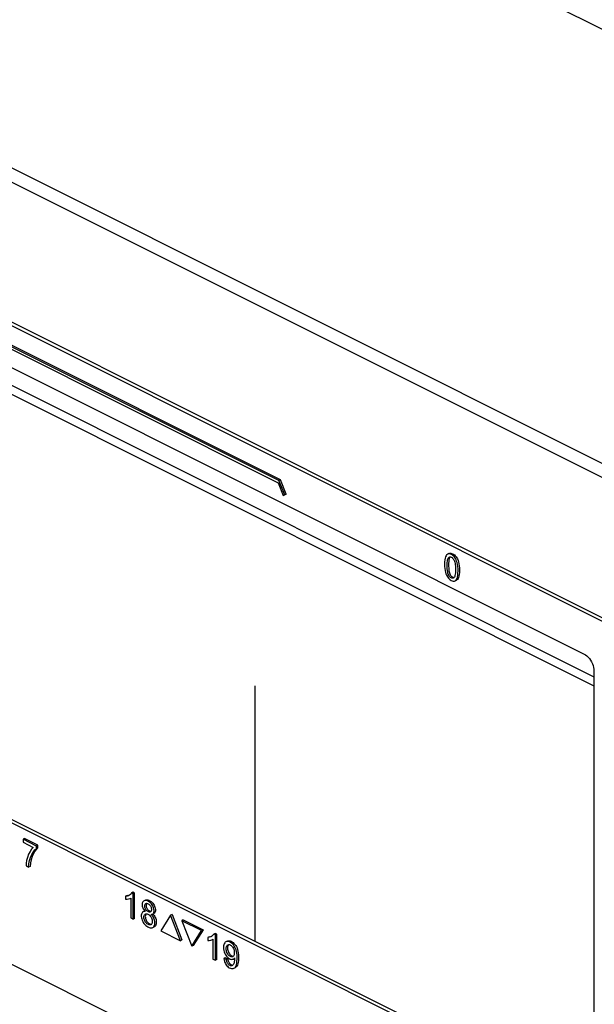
# Paper-space layout '005_EXP_CORICANT_PE_DRAWING_3_1' of a CAD drawing. Header units: millimetres. Extents: x 6 to 413, y 7 to 290.
# Tile 111 of 228: x 215.07 to 220.26, y 79.54 to 88.44. Entities that reach past the tile are written whole.
import ezdxf

# ---------------------------------------------------------------- set-up
doc = ezdxf.new("R2010")
doc.units = ezdxf.units.MM
doc.header["$LTSCALE"] = 23.1
doc.linetypes.add('DASHED', pattern=[0.2, 0.1, -0.1])
doc.layers.get('0').update_dxf_attribs({"linetype": 'CONTINUOUS'})
doc.layers.add('BASE_CORIANT_BL85', color=7, linetype='CONTINUOUS')
doc.layers.add('FP_MYLAR_BL86', color=7, linetype='CONTINUOUS')

# ---------------------------------------------------------------- blocks, each defined once
blk = doc.blocks.new('BASE_CORIANT_BL85', base_point=(229.3285, 99.074))
at = {"layer": 'BASE_CORIANT_BL85', "color": 3, "linetype": 'Continuous'}
for p, q in [((201.2181, 97.9103), (225.9301, 85.5543)), ((203.6534, 90.8035), (220.2596, 82.5004)), ((203.7049, 90.6964), (220.2596, 82.419)), ((223.3286, 82.802), (212.3071, 88.3128))]:
    blk.add_line(p, q, dxfattribs=at)
at = {"layer": 'BASE_CORIANT_BL85', "color": 7, "linetype": 'Continuous'}
blk.add_line((223.3515, 82.9179), (212.4344, 88.3764), dxfattribs=at)
blk = doc.blocks.new('FP_MYLAR_BL86', base_point=(209.4603, 85.5702))
at = {"layer": 'FP_MYLAR_BL86', "color": 7, "linetype": 'Continuous'}
for p, q in [((226.608, 79.8643), (192.2808, 97.0279)), ((226.6399, 79.8802), (192.3126, 97.0438)), ((195.4586, 95.0617), (220.1705, 82.7057)), ((220.1705, 78.5904), (195.4586, 90.9463)), ((220.2023, 78.6063), (195.4904, 90.9622)), ((217.4119, 84.2726), (209.3421, 88.3075)), ((209.3421, 88.2841), (217.4031, 84.2536)), ((217.4246, 84.2789), (209.3548, 88.3139)), ((204.5106, 85.1453), (226.608, 74.0966)), ((217.4246, 84.2789), (217.4119, 84.2726)), ((217.4643, 84.1451), (217.4119, 84.2726)), ((217.477, 84.1515), (217.4246, 84.2789)), ((217.4031, 84.2536), (217.4498, 84.1371)), ((217.4498, 84.1371), (217.4643, 84.1451)), ((217.4625, 84.1435), (217.4498, 84.1371)), ((217.4625, 84.1435), (217.477, 84.1515)), ((217.477, 84.1515), (217.4643, 84.1451)), ((218.948, 83.6137), (218.9352, 83.6073)), ((219.0042, 83.3671), (219.0169, 83.3734)), ((220.2596, 82.552), (220.2596, 78.6549)), ((215.111, 81.0379), (215.0983, 81.0315)), ((215.2193, 80.971), (215.0983, 81.0315)), ((215.0983, 81.0315), (215.0983, 81.0045)), ((215.0983, 81.0045), (215.1899, 80.9587)), ((215.232, 80.9774), (215.111, 81.0379)), ((215.232, 80.9774), (215.2193, 80.971)), ((215.2193, 80.9492), (215.2193, 80.971)), ((215.232, 80.9555), (215.232, 80.9774)), ((215.232, 80.9555), (215.2193, 80.9492)), ((215.1245, 80.7925), (215.1481, 80.7807)), ((215.1608, 80.787), (215.1481, 80.7807)), ((216.0377, 80.5229), (216.025, 80.5165)), ((216.0377, 80.5229), (216.052, 80.5252)), ((216.052, 80.5252), (216.0616, 80.5284)), ((216.0918, 80.5534), (216.0791, 80.547)), ((216.0939, 80.5396), (216.0791, 80.547)), ((216.1066, 80.546), (216.0918, 80.5534)), ((216.1066, 80.546), (216.0939, 80.5396)), ((216.0939, 80.3097), (216.0939, 80.5396)), ((216.1066, 80.3161), (216.1066, 80.546)), ((216.025, 80.5165), (216.025, 80.4894)), ((216.066, 80.4975), (216.0709, 80.5003)), ((216.0709, 80.5003), (216.0709, 80.3212)), ((216.2043, 80.4827), (216.1916, 80.4763)), ((216.2112, 80.4416), (216.2106, 80.4359)), ((216.1957, 80.3836), (216.183, 80.3773)), ((216.1948, 80.3877), (216.2025, 80.3795)), ((216.1957, 80.3836), (216.1979, 80.3844)), ((216.2549, 80.3533), (216.2625, 80.3538)), ((216.2625, 80.3538), (216.2691, 80.356)), ((216.2691, 80.356), (216.2819, 80.3624)), ((216.4322, 80.3471), (216.3431, 80.2046)), ((216.4449, 80.3534), (216.4322, 80.3471)), ((216.5213, 80.1155), (216.4322, 80.3471)), ((216.4449, 80.3534), (216.534, 80.1218)), ((216.0709, 80.3212), (216.0939, 80.3097)), ((216.1066, 80.3161), (216.0939, 80.3097)), ((216.5469, 80.3024), (216.5342, 80.2961)), ((216.7124, 80.207), (216.5342, 80.2961)), ((216.5342, 80.2961), (216.6233, 80.0645)), ((216.5469, 80.3024), (216.7251, 80.2133)), ((216.27, 80.2343), (216.2828, 80.2407)), ((216.3431, 80.2046), (216.5213, 80.1155)), ((216.6233, 80.0645), (216.7124, 80.207)), ((216.7251, 80.2133), (216.636, 80.0708)), ((216.7251, 80.2133), (216.7124, 80.207)), ((216.835, 80.1818), (216.8223, 80.1754)), ((216.837, 80.168), (216.8223, 80.1754)), ((216.8498, 80.1744), (216.835, 80.1818)), ((216.8498, 80.1744), (216.837, 80.168)), ((216.837, 79.9381), (216.837, 80.168)), ((216.8498, 79.9445), (216.8498, 80.1744)), ((216.534, 80.1218), (216.5213, 80.1155)), ((216.7809, 80.1513), (216.7682, 80.145)), ((216.7682, 80.145), (216.7682, 80.1178)), ((216.7809, 80.1513), (216.7951, 80.1536)), ((216.7951, 80.1536), (216.8048, 80.1568)), ((216.8092, 80.1259), (216.8141, 80.1287)), ((216.8141, 80.1287), (216.8141, 79.9496)), ((216.9441, 80.1108), (216.9314, 80.1044)), ((216.9554, 80.0791), (216.9518, 80.0737)), ((216.9565, 80.0801), (216.9554, 80.0791)), ((216.636, 80.0708), (216.6233, 80.0645)), ((216.8141, 79.9496), (216.837, 79.9381)), ((216.8498, 79.9445), (216.837, 79.9381)), ((216.9265, 79.9591), (216.9138, 79.9527)), ((216.9358, 79.9442), (216.9138, 79.9527)), ((216.9486, 79.9505), (216.9265, 79.9591)), ((216.9486, 79.9505), (216.9358, 79.9442)), ((216.9991, 79.9495), (217.0104, 79.9551)), ((217.0103, 79.9592), (217.0104, 79.9551)), ((217.0104, 79.9551), (217.0104, 79.9536)), ((217.0047, 79.8662), (217.0174, 79.8726))]:
    blk.add_line(p, q, dxfattribs=at)
for points in [[(218.9352, 83.6073), (218.9326, 83.6058), (218.9273, 83.6012), (218.9222, 83.5942), (218.9176, 83.5847), (218.9138, 83.5723), (218.9112, 83.5571), (218.9095, 83.539), (218.909, 83.5177)], [(218.9326, 83.5059), (218.9328, 83.5206), (218.9334, 83.5335), (218.9345, 83.5448), (218.9359, 83.5548), (218.9378, 83.5635), (218.9401, 83.5704), (218.943, 83.5756), (218.9466, 83.5793), (218.95, 83.5815)], [(219.0309, 83.4565), (219.0304, 83.4782), (219.0288, 83.498), (219.0261, 83.5158), (219.0225, 83.5317), (219.018, 83.5455), (219.0129, 83.5577), (219.0071, 83.5685), (219.0009, 83.5778), (218.9946, 83.5855), (218.9876, 83.5924), (218.9795, 83.5986), (218.9706, 83.6039), (218.9614, 83.6077), (218.9526, 83.6097), (218.9449, 83.6099), (218.9383, 83.6086), (218.9352, 83.6073)], [(218.9515, 83.5733), (218.9493, 83.5644), (218.9476, 83.5538), (218.9463, 83.5417), (218.9455, 83.5279), (218.9453, 83.5123)], [(218.948, 83.6137), (218.9496, 83.6144), (218.9566, 83.6162), (218.9643, 83.6162), (218.9725, 83.6145), (218.981, 83.6113), (218.9895, 83.6068), (218.9978, 83.6009), (219.0056, 83.5937), (219.0128, 83.5852), (219.0195, 83.5754), (219.0254, 83.5644), (219.0307, 83.552), (219.0352, 83.5379), (219.0389, 83.5219), (219.0416, 83.5039), (219.0432, 83.4842), (219.0436, 83.4628)], [(218.95, 83.5815), (218.951, 83.582), (218.9561, 83.5834), (218.9614, 83.5834), (218.9666, 83.5823), (218.9715, 83.5801), (218.9765, 83.5767), (218.9815, 83.5722), (218.9863, 83.5667), (218.9909, 83.56), (218.995, 83.5525), (218.9984, 83.5441), (219.0013, 83.5346), (219.0036, 83.5236), (219.0053, 83.5115), (219.0065, 83.4982), (219.0071, 83.4837), (219.0073, 83.468)], [(218.9572, 83.5834), (218.9545, 83.5801), (218.9515, 83.5733)], [(218.909, 83.5177), (218.9095, 83.4965), (218.9111, 83.4772), (218.9137, 83.4598), (218.9171, 83.4441), (218.9212, 83.4304), (218.9259, 83.4186), (218.9312, 83.4083), (218.9373, 83.3988), (218.9437, 83.3907), (218.9506, 83.3837), (218.9586, 83.3772), (218.9681, 83.3713), (218.9777, 83.367), (218.986, 83.3648), (218.9933, 83.3643), (219, 83.3654), (219.0042, 83.3671)], [(218.989, 83.3924), (218.9852, 83.3911), (218.9804, 83.3907), (218.975, 83.3916), (218.9693, 83.3938), (218.9638, 83.3971), (218.9589, 83.4011), (218.9545, 83.4058), (218.9504, 83.4114), (218.9465, 83.4184), (218.9428, 83.4269), (218.9396, 83.4368), (218.937, 83.448), (218.9351, 83.4606), (218.9337, 83.4743), (218.9328, 83.4894), (218.9326, 83.5059)], [(218.9453, 83.5123), (218.9455, 83.4972), (218.9462, 83.4834), (218.9474, 83.4706), (218.9489, 83.4589), (218.951, 83.4481), (218.9537, 83.4385), (218.9569, 83.4298), (218.9605, 83.4223), (218.9645, 83.4158), (218.9687, 83.4104), (218.9733, 83.4059), (218.9783, 83.4023), (218.9836, 83.3994), (218.989, 83.3976), (218.9942, 83.397), (218.9948, 83.3971)], [(219.0073, 83.468), (219.0071, 83.4522), (219.0063, 83.4382), (219.005, 83.4261), (219.0032, 83.4156), (219.0007, 83.4071), (218.9976, 83.4006), (218.9939, 83.3959), (218.9897, 83.3928), (218.989, 83.3924)], [(219.0042, 83.3671), (219.0061, 83.3681), (219.0117, 83.3726), (219.017, 83.3794), (219.0218, 83.3888), (219.0258, 83.4011), (219.0286, 83.4164), (219.0303, 83.4348), (219.0309, 83.4565)], [(219.0436, 83.4628), (219.0431, 83.4423), (219.0416, 83.4244), (219.039, 83.4093), (219.0353, 83.397), (219.0308, 83.3875), (219.0257, 83.3803), (219.02, 83.3753), (219.0169, 83.3734)], [(220.1705, 82.7057), (220.1832, 82.6983), (220.1956, 82.6887), (220.2075, 82.6773), (220.2187, 82.6643), (220.2289, 82.6499), (220.2379, 82.6344), (220.2455, 82.6181), (220.2516, 82.6014), (220.256, 82.5846), (220.2587, 82.568), (220.2596, 82.552)], [(215.1899, 80.9587), (215.1752, 80.9432), (215.1609, 80.9225), (215.1476, 80.8962), (215.1372, 80.8678), (215.1301, 80.8409), (215.126, 80.8157), (215.1245, 80.7925)], [(215.1481, 80.7807), (215.1512, 80.8113), (215.1569, 80.8396), (215.1658, 80.8671), (215.1782, 80.8947), (215.1918, 80.9179), (215.2056, 80.9359), (215.2193, 80.9492)], [(215.232, 80.9555), (215.2185, 80.9425), (215.2046, 80.9243), (215.1912, 80.9015), (215.1791, 80.875), (215.1699, 80.8469), (215.1639, 80.8178), (215.1608, 80.787)], [(216.0551, 80.5246), (216.051, 80.5227), (216.0392, 80.5188), (216.025, 80.5165)], [(216.0791, 80.547), (216.0748, 80.5401), (216.0687, 80.5336), (216.0608, 80.5278), (216.0551, 80.5246)], [(216.025, 80.4894), (216.0381, 80.4899), (216.051, 80.4922), (216.062, 80.4957), (216.066, 80.4975)], [(216.1916, 80.4763), (216.1864, 80.4729), (216.182, 80.4679), (216.1785, 80.4613), (216.176, 80.4536), (216.1747, 80.445), (216.1746, 80.4361), (216.1756, 80.4272), (216.1775, 80.4187), (216.1802, 80.4109), (216.1838, 80.4035), (216.1886, 80.3958), (216.1948, 80.3877)], [(216.2691, 80.356), (216.2733, 80.3588), (216.2769, 80.3628), (216.2795, 80.3679), (216.2814, 80.3745), (216.2824, 80.3824), (216.2822, 80.3913), (216.2808, 80.4011), (216.2782, 80.4114), (216.2745, 80.4216), (216.27, 80.4311), (216.2647, 80.4399), (216.2584, 80.4481), (216.251, 80.4561), (216.2425, 80.4635), (216.2329, 80.4699), (216.2228, 80.4749), (216.2133, 80.4779), (216.2049, 80.479), (216.1976, 80.4784), (216.1916, 80.4763)], [(216.1979, 80.4295), (216.1985, 80.4355), (216.2, 80.4409), (216.2023, 80.4454), (216.2052, 80.4488), (216.2083, 80.4509)], [(216.2486, 80.3755), (216.2482, 80.3753), (216.244, 80.3741), (216.2391, 80.374), (216.2335, 80.3753), (216.2276, 80.3778), (216.2218, 80.3815), (216.2164, 80.3861), (216.2116, 80.3912), (216.2076, 80.3967), (216.2043, 80.4026), (216.2016, 80.4091), (216.1995, 80.4161), (216.1982, 80.423), (216.1979, 80.4295)], [(216.2043, 80.4827), (216.2107, 80.4849), (216.2179, 80.4854), (216.2262, 80.4843), (216.2355, 80.4813), (216.2453, 80.4765), (216.2548, 80.4701), (216.2634, 80.4628), (216.2709, 80.4548), (216.2773, 80.4464), (216.2826, 80.4376), (216.2871, 80.4282), (216.2907, 80.4184), (216.2933, 80.4084), (216.2948, 80.3986), (216.2951, 80.3896), (216.2943, 80.3817), (216.2925, 80.375), (216.2898, 80.3694), (216.2859, 80.3651), (216.2819, 80.3624)], [(216.2083, 80.4509), (216.2088, 80.4511), (216.213, 80.4523), (216.218, 80.4524), (216.2234, 80.4513), (216.229, 80.4489), (216.2346, 80.4453), (216.24, 80.4408), (216.2448, 80.4355), (216.2489, 80.4299), (216.2523, 80.4238), (216.2551, 80.4172), (216.2572, 80.4103), (216.2585, 80.4034), (216.2588, 80.3969)], [(216.2106, 80.4359), (216.211, 80.4295), (216.2121, 80.4228), (216.2141, 80.4161), (216.2168, 80.4095), (216.2203, 80.4032), (216.2246, 80.3973), (216.2295, 80.392), (216.2349, 80.3875), (216.2406, 80.384), (216.2462, 80.3816), (216.2517, 80.3804), (216.2541, 80.3804)], [(216.2156, 80.4524), (216.2147, 80.4513), (216.2126, 80.4468), (216.2112, 80.4416)], [(216.183, 80.3773), (216.182, 80.3768), (216.1772, 80.3732), (216.1734, 80.3686), (216.1704, 80.3625), (216.1682, 80.3548), (216.1671, 80.3454), (216.1671, 80.3348), (216.1684, 80.3232), (216.171, 80.3115), (216.1748, 80.3), (216.1793, 80.2893), (216.1846, 80.2796), (216.1908, 80.2705), (216.1981, 80.2617), (216.2067, 80.2534), (216.2164, 80.2458), (216.2269, 80.2393), (216.2375, 80.2347), (216.2474, 80.2319), (216.2563, 80.2312), (216.2641, 80.2322), (216.27, 80.2343)], [(216.2025, 80.3795), (216.195, 80.3801), (216.188, 80.3792), (216.183, 80.3773)], [(216.1905, 80.3274), (216.1911, 80.3353), (216.1928, 80.3424), (216.1954, 80.3483), (216.1987, 80.3528), (216.2026, 80.3559), (216.2037, 80.3565)], [(216.2053, 80.348), (216.2038, 80.3413), (216.2032, 80.3338)], [(216.2037, 80.3565), (216.2072, 80.3578), (216.2127, 80.3585), (216.2189, 80.3579), (216.2255, 80.3558), (216.2321, 80.3524), (216.2387, 80.3476), (216.2449, 80.3419), (216.2504, 80.3354), (216.255, 80.3286), (216.2589, 80.3213), (216.2622, 80.3133), (216.2646, 80.3048), (216.2662, 80.2961), (216.2666, 80.2879)], [(216.2107, 80.3583), (216.2077, 80.3538), (216.2053, 80.348)], [(216.2588, 80.3969), (216.2583, 80.3909), (216.2568, 80.3855), (216.2546, 80.381), (216.2517, 80.3776), (216.2486, 80.3755)], [(216.27, 80.2343), (216.2762, 80.2386), (216.281, 80.2441), (216.285, 80.2513), (216.288, 80.2599), (216.2897, 80.2696), (216.2901, 80.2798), (216.2893, 80.2902), (216.2873, 80.3003), (216.2845, 80.3099), (216.2808, 80.3187), (216.2762, 80.3274), (216.2702, 80.3364), (216.263, 80.3452), (216.2549, 80.3533)], [(216.2706, 80.3568), (216.2756, 80.3517), (216.2826, 80.3432), (216.2887, 80.3342), (216.2937, 80.3249), (216.2975, 80.3153), (216.3003, 80.3056), (216.3021, 80.2957), (216.3028, 80.2855), (216.3023, 80.2755), (216.3006, 80.2661), (216.2977, 80.2576), (216.2938, 80.2505), (216.2889, 80.2449), (216.2828, 80.2407)], [(216.2537, 80.2595), (216.2501, 80.2582), (216.2445, 80.2575), (216.2381, 80.2582), (216.2314, 80.2603), (216.2246, 80.2637), (216.2182, 80.2683), (216.2124, 80.2737), (216.2071, 80.2799), (216.2023, 80.287), (216.1981, 80.2948), (216.1948, 80.3028), (216.1924, 80.311), (216.191, 80.3193), (216.1905, 80.3274)], [(216.2032, 80.3338), (216.2037, 80.3255), (216.2052, 80.3172), (216.2076, 80.309), (216.211, 80.3009), (216.2152, 80.2932), (216.22, 80.286), (216.2255, 80.2796), (216.2315, 80.2742), (216.2379, 80.2698), (216.2444, 80.2665), (216.2509, 80.2645), (216.257, 80.2638), (216.2593, 80.2641)], [(216.2666, 80.2879), (216.266, 80.2802), (216.2644, 80.2733), (216.2618, 80.2676), (216.2586, 80.2632), (216.2547, 80.2601), (216.2537, 80.2595)], [(216.8223, 80.1754), (216.8179, 80.1685), (216.8119, 80.162), (216.8039, 80.1562), (216.7983, 80.153)], [(216.7983, 80.153), (216.7942, 80.1512), (216.7824, 80.1472), (216.7682, 80.145)], [(216.7682, 80.1178), (216.7813, 80.1183), (216.7941, 80.1206), (216.8052, 80.1241), (216.8092, 80.1259)], [(216.9314, 80.1044), (216.9258, 80.1007), (216.9207, 80.0953), (216.9165, 80.0881), (216.9133, 80.0793), (216.9112, 80.0684), (216.9103, 80.0549), (216.911, 80.0406), (216.9129, 80.0277), (216.916, 80.0159), (216.92, 80.0047), (216.925, 79.9942), (216.9309, 79.9844), (216.9378, 79.975), (216.9456, 79.9664), (216.9538, 79.9591)], [(217.0047, 79.8662), (217.0114, 79.8708), (217.0174, 79.8773), (217.0227, 79.8863), (217.0269, 79.8976), (217.0301, 79.9116), (217.0321, 79.9287), (217.0331, 79.9488), (217.0331, 79.969), (217.0323, 79.9874), (217.0304, 80.0041), (217.0276, 80.0191), (217.0239, 80.0325), (217.0191, 80.0449), (217.0134, 80.0565), (217.0068, 80.0672), (216.9995, 80.077), (216.9914, 80.0858), (216.9827, 80.0934), (216.9739, 80.0994), (216.9649, 80.1039), (216.9559, 80.1067), (216.9471, 80.1077), (216.939, 80.107), (216.9314, 80.1044)], [(216.9339, 80.0434), (216.9346, 80.0528), (216.9364, 80.061), (216.9392, 80.0677), (216.9428, 80.0729), (216.9471, 80.0767), (216.9495, 80.0781)], [(216.9441, 80.1108), (216.9452, 80.1113), (216.9524, 80.1135), (216.9605, 80.1141), (216.9691, 80.1129), (216.9782, 80.11), (216.9873, 80.1054), (216.9963, 80.0991), (217.0049, 80.0914), (217.013, 80.0824), (217.0204, 80.0724), (217.0269, 80.0615), (217.0326, 80.0496), (217.0374, 80.0365), (217.0411, 80.0219), (217.0438, 80.0058), (217.0453, 79.9886), (217.0459, 79.9709), (217.0458, 79.9531), (217.0449, 79.9358), (217.043, 79.9196), (217.04, 79.9052), (217.0357, 79.8933), (217.0305, 79.8843), (217.0247, 79.8777), (217.0182, 79.873), (217.0174, 79.8726)], [(216.9518, 80.0737), (216.9491, 80.067), (216.9473, 80.0589), (216.9467, 80.0498)], [(216.9495, 80.0781), (216.9522, 80.0792), (216.9578, 80.0804), (216.9635, 80.0801), (216.969, 80.0786), (216.9744, 80.0759), (216.9799, 80.072), (216.9855, 80.0668), (216.9908, 80.0605), (216.9954, 80.0536), (216.9993, 80.0463), (217.0025, 80.0382), (217.0052, 80.029), (217.007, 80.0184), (217.0077, 80.0068)], [(216.9942, 79.9719), (216.9916, 79.9708), (216.9863, 79.9699), (216.9804, 79.9703), (216.9742, 79.9721), (216.9681, 79.9752), (216.9619, 79.9796), (216.9559, 79.9852), (216.9504, 79.9917), (216.9458, 79.9985), (216.9419, 80.0059), (216.9387, 80.014), (216.9361, 80.0232), (216.9345, 80.0332), (216.9339, 80.0434)], [(216.9467, 80.0498), (216.9471, 80.0402), (216.9486, 80.0309), (216.9509, 80.0219), (216.9542, 80.0134), (216.9582, 80.0054), (216.9631, 79.9981), (216.9685, 79.9917), (216.9742, 79.9863), (216.9801, 79.982), (216.9862, 79.9788), (216.9922, 79.9769), (216.998, 79.9762), (216.9999, 79.9765)], [(217.0077, 80.0068), (217.0072, 79.9962), (217.0055, 79.9878), (217.003, 79.9812), (216.9998, 79.9763), (216.9961, 79.973), (216.9942, 79.9719)], [(216.9138, 79.9527), (216.9156, 79.9406), (216.9187, 79.9286), (216.9227, 79.9176), (216.9272, 79.908), (216.9322, 79.8998), (216.9381, 79.8921), (216.9451, 79.8846), (216.9534, 79.8776), (216.9627, 79.8715), (216.9725, 79.8668), (216.9819, 79.864), (216.9906, 79.8631), (216.9983, 79.8639), (217.0047, 79.8662)], [(216.9897, 79.8907), (216.9855, 79.8892), (216.9804, 79.8886), (216.9748, 79.8894), (216.9689, 79.8915), (216.9628, 79.8948), (216.9571, 79.899), (216.9523, 79.9037), (216.9483, 79.9085), (216.9451, 79.9136), (216.9422, 79.9195), (216.9396, 79.9267), (216.9374, 79.935), (216.9358, 79.9442)], [(216.9486, 79.9505), (216.9501, 79.9416), (216.9522, 79.9336), (216.9547, 79.9265), (216.9577, 79.9202), (216.9612, 79.9146), (216.9653, 79.9097), (216.9701, 79.9051), (216.9757, 79.901), (216.9817, 79.8978), (216.9877, 79.8957), (216.9935, 79.895), (216.9957, 79.8953)], [(216.9538, 79.9591), (216.962, 79.9535), (216.9699, 79.9495), (216.9778, 79.9471), (216.9855, 79.9463), (216.9929, 79.9472), (216.9991, 79.9495)], [(217.0104, 79.9536), (217.0097, 79.9383), (217.0079, 79.9255), (217.0055, 79.9148), (217.0026, 79.906), (216.999, 79.8993), (216.9949, 79.8943), (216.9903, 79.891), (216.9897, 79.8907)], [(216.9991, 79.9495), (217.0055, 79.9538), (217.0103, 79.9592)]]:
    blk.add_lwpolyline(points, dxfattribs=at)

psp = doc.layouts.new('005_EXP_CORICANT_PE_DRAWING_3_1')

# ---------------------------------------------------------------- linework, layer by layer
at = {"color": 4, "linetype": 'DASHED'}
psp.add_line((217.1973, 80.1088), (217.1973, 83.9502), dxfattribs=at)

# ---------------------------------------------------------------- block references
at = {"layer": 'BASE_CORIANT_BL85'}
psp.add_blockref('BASE_CORIANT_BL85', (229.3285, 99.074), dxfattribs=at)
at = {"layer": 'FP_MYLAR_BL86'}
psp.add_blockref('FP_MYLAR_BL86', (209.4603, 85.5702), dxfattribs=at)

doc.saveas('drawing.dxf')
